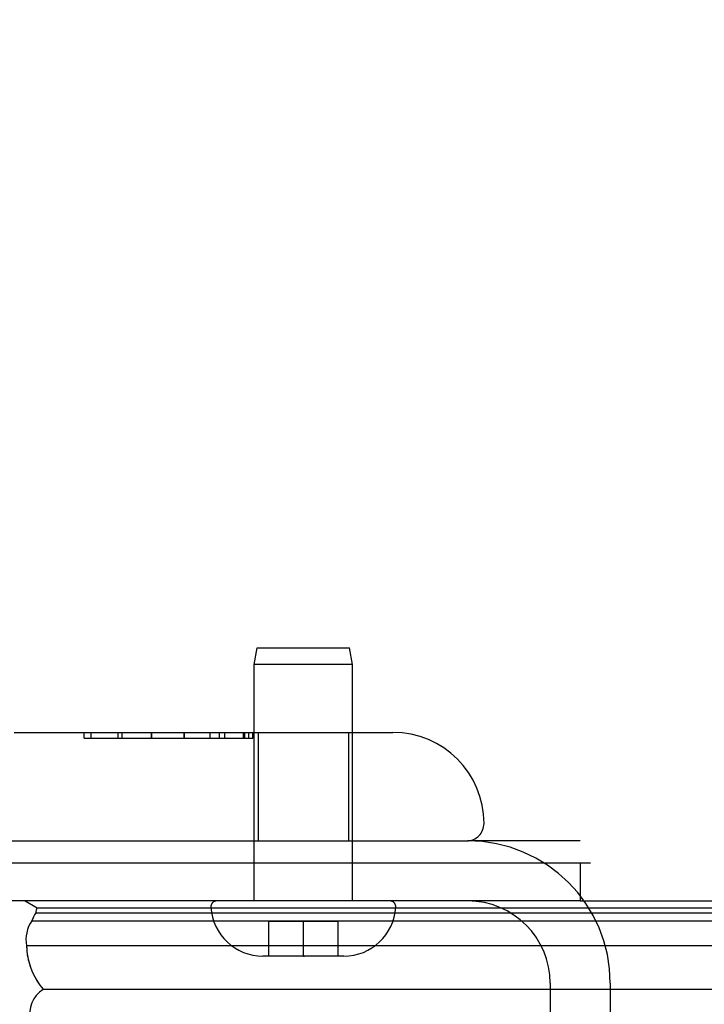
# Model space of a CAD drawing. Header units: inches. Extents: x 0 to 212, y 0 to 138.
# Tile 169 of 256: x 35.86 to 37.05, y 115.96 to 117.66. Entities that reach past the tile are written whole.
import ezdxf

# ---------------------------------------------------------------- set-up
doc = ezdxf.new("R2010")
doc.units = ezdxf.units.IN
doc.header["$LTSCALE"] = 11.6875
doc.header["$MEASUREMENT"] = 0
doc.linetypes.add('HIDDEN', pattern=[0.2, 0.1, -0.1])
doc.layers.get('0').update_dxf_attribs({"linetype": 'CONTINUOUS'})
doc.layers.add('DEFAULT_2', color=8, linetype='HIDDEN')
doc.layers.add('LEFTHAND_DOOR_ASSEMBLY', color=7, linetype='CONTINUOUS')

msp = doc.modelspace()

# ---------------------------------------------------------------- linework, layer by layer
at = {"color": 7, "linetype": 'Continuous'}
for p, q in [((35.2482, 116.206), (36.8495, 116.206)), ((36.8317, 116.206), (36.8317, 116.14)), ((36.8837, 116.14), (93.3837, 116.14))]:
    msp.add_line(p, q, dxfattribs=at)
at = {"color": 3, "linetype": 'Continuous'}
msp.add_line((36.8317, 116.14), (35.3597, 116.14), dxfattribs=at)
at = {"layer": 'DEFAULT_2', "color": 8, "linetype": 'HIDDEN'}
for p, q in [((36.8317, 116.244), (36.6372, 116.244)), ((36.7797, 115.9975), (36.7797, 115.735)), ((36.8837, 115.9975), (36.8837, 115.735))]:
    msp.add_line(p, q, dxfattribs=at)
for radius in [0.2465, 0.1425]:
    msp.add_arc((36.6372, 115.9975), radius, 0, 90, dxfattribs=at)
at = {"layer": 'LEFTHAND_DOOR_ASSEMBLY', "color": 8, "linetype": 'HIDDEN'}
for p, q in [((36.2677, 116.5492), (36.2727, 116.5775)), ((36.2727, 116.5775), (36.4327, 116.5775)), ((36.4377, 116.5492), (36.4327, 116.5775)), ((36.2677, 116.14), (36.2677, 116.5492)), ((36.4377, 116.5492), (36.2677, 116.5492)), ((36.4377, 116.14), (36.4377, 116.5492)), ((35.8527, 116.4315), (36.5077, 116.4315)), ((35.9733, 116.4215), (35.9733, 116.4315)), ((35.9733, 116.4215), (36.2654, 116.4215)), ((35.9853, 116.4315), (35.9853, 116.4215)), ((36.0317, 116.4315), (36.0317, 116.4215)), ((36.0389, 116.4315), (36.0389, 116.4215)), ((36.09, 116.4215), (36.09, 116.4315)), ((36.09, 116.4215), (36.09, 116.4315)), ((36.0901, 116.4315), (36.0901, 116.4215)), ((36.1463, 116.4215), (36.1463, 116.4315)), ((36.1463, 116.4315), (36.1463, 116.4215)), ((36.1909, 116.4315), (36.1909, 116.4215)), ((36.2068, 116.4315), (36.2068, 116.4215)), ((36.2163, 116.4315), (36.2163, 116.4215)), ((36.2483, 116.4315), (36.2483, 116.4215)), ((36.2507, 116.4315), (36.2507, 116.4215)), ((36.2579, 116.4315), (36.2579, 116.4215)), ((36.2652, 116.4315), (36.2652, 116.4215)), ((36.2654, 116.4215), (36.2654, 116.4315)), ((36.2747, 116.4315), (36.2747, 116.244)), ((36.4307, 116.4315), (36.4307, 116.244)), ((35.5089, 116.244), (36.6352, 116.244)), ((36.5025, 116.14), (36.2028, 116.14)), ((36.2927, 116.0445), (36.2927, 116.1045)), ((36.4127, 116.1045), (36.2927, 116.1045)), ((36.3527, 116.0446), (36.3527, 116.1045)), ((36.4127, 116.0445), (36.4127, 116.1045)), ((36.4227, 116.0445), (36.2827, 116.0445)), ((36.3527, 116.0446), (36.3545, 116.0445))]:
    msp.add_line(p, q, dxfattribs=at)
at = {"layer": 'LEFTHAND_DOOR_ASSEMBLY', "color": 7, "linetype": 'Continuous'}
for p, q in [((35.8713, 116.1401), (35.8921, 116.1282)), ((36.8317, 116.1401), (36.8837, 116.1401)), ((35.8861, 116.1126), (35.8847, 116.1096)), ((35.8879, 116.116), (35.8861, 116.1126)), ((35.8898, 116.1194), (35.8879, 116.116)), ((35.8898, 116.1194), (64.5016, 116.1194)), ((35.8921, 116.1282), (64.4992, 116.1282)), ((35.8847, 116.1096), (35.883, 116.1057)), ((35.883, 116.1057), (64.5084, 116.1057)), ((64.5173, 116.0623), (35.874, 116.0623)), ((35.9024, 115.9871), (64.4889, 115.9871))]:
    msp.add_line(p, q, dxfattribs=at)
msp.add_lwpolyline([(35.874, 116.0623), (35.8743, 116.0545), (35.8752, 116.0467), (35.8767, 116.039), (35.8787, 116.0313), (35.8813, 116.0237), (35.8844, 116.0161), (35.8881, 116.0087), (35.8924, 116.0014), (35.8971, 115.9942), (35.9024, 115.9871)], dxfattribs=at)
at = {"layer": 'LEFTHAND_DOOR_ASSEMBLY', "color": 8, "linetype": 'HIDDEN'}
for centre, radius, start, end in [((36.1939, 117.1825), 1.4365, 0, 90), ((36.1939, 117.1825), 1.249, 0, 90), ((36.5077, 116.274), 0.1575, 0, 90), ((36.6352, 116.274), 0.03, 270, 360), ((36.2028, 116.13), 0.01, 90, 183.2246), ((36.2827, 116.1345), 0.09, 183.2246, 270), ((36.4227, 116.1345), 0.09, 270, 356.7754), ((36.5025, 116.13), 0.01, 356.7754, 90)]:
    msp.add_arc(centre, radius, start, end, dxfattribs=at)
at = {"layer": 'LEFTHAND_DOOR_ASSEMBLY', "color": 7, "linetype": 'Continuous'}
for centre, radius, start, end in [((35.9196, 116.116), 0.03, 156.2022, 173.588), ((35.9298, 116.0735), 0.0569, 145.4331, 191.2885), ((35.9294, 115.945), 0.05, 122.6718, 264.7383)]:
    msp.add_arc(centre, radius, start, end, dxfattribs=at)
for start_param, end_param in [(2.795492, 2.881148), (-3.140119, -2.674506)]:
    msp.add_ellipse((36.139, 116.0626), major_axis=(0.265, 0), ratio=0.632157, start_param=start_param, end_param=end_param, dxfattribs=at)

doc.saveas('drawing.dxf')
